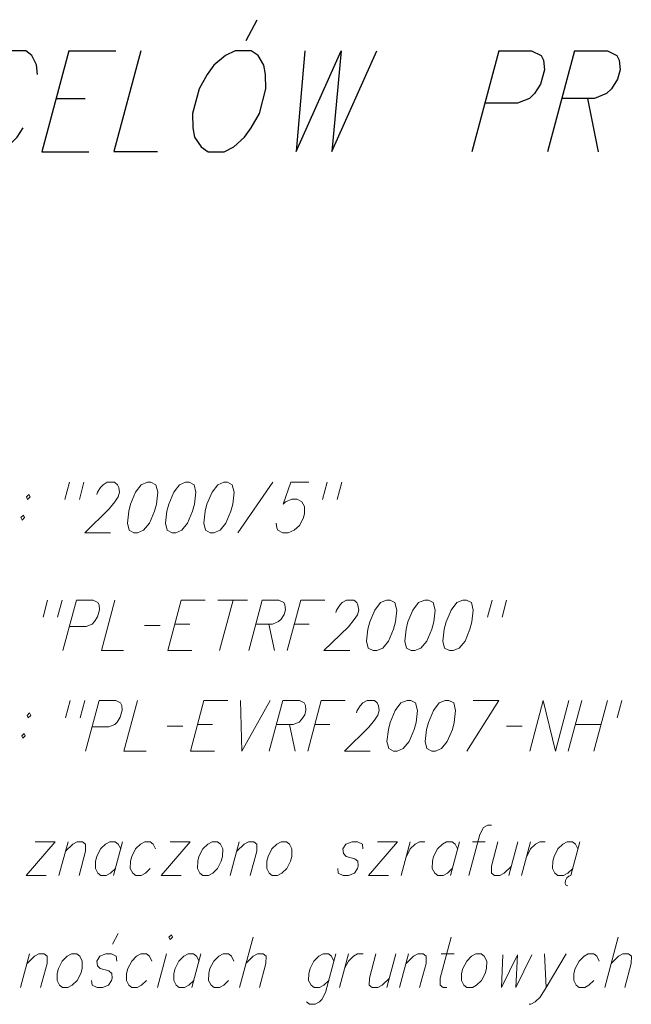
# Model space of a CAD drawing. Header units: millimetres. Extents: x 460 to 2266, y 622 to 2169.
# Tile 30 of 95: x 2024 to 2033, y 1829 to 1843. Entities that reach past the tile are written whole.
import ezdxf

# ---------------------------------------------------------------- set-up
doc = ezdxf.new("R2010")
doc.units = ezdxf.units.MM
doc.layers.add('#RAMKA', color=7, linetype='Continuous', lineweight=18)

# ---------------------------------------------------------------- blocks, each defined once
blk = doc.blocks.new('*U268')
at = {"layer": '#RAMKA', "color": 7, "linetype": 'ByBlock', "lineweight": 18}
blk.add_line((5555319.536, 5636176.632), (5555319.412, 5636176.171), dxfattribs=at)
at = {"layer": '#RAMKA', "color": 7, "linetype": 'ByBlock', "lineweight": 18, "flags": 128}
blk.add_lwpolyline([(5555319.501, 5636176.502), (5555319.602, 5636176.599), (5555319.66, 5636176.632), (5555319.735, 5636176.632), (5555319.776, 5636176.599), (5555319.774, 5636176.502), (5555319.686, 5636176.171)], dxfattribs=at)
blk = doc.blocks.new('*U269')
at = {"layer": '#RAMKA', "color": 7, "linetype": 'ByBlock', "lineweight": 18}
blk.add_line((5555320.671, 5636176.767), (5555320.746, 5636176.909), dxfattribs=at)
at = {"layer": '#RAMKA', "color": 7, "linetype": 'ByBlock', "lineweight": 18, "flags": 128}
blk.add_lwpolyline([(5555320.728, 5636176.534), (5555320.721, 5636176.599), (5555320.655, 5636176.632), (5555320.58, 5636176.632), (5555320.497, 5636176.599), (5555320.455, 5636176.534), (5555320.462, 5636176.469), (5555320.502, 5636176.431), (5555320.617, 5636176.399), (5555320.658, 5636176.366), (5555320.666, 5636176.301), (5555320.657, 5636176.268), (5555320.615, 5636176.203), (5555320.531, 5636176.171), (5555320.457, 5636176.171), (5555320.391, 5636176.203), (5555320.383, 5636176.268)], dxfattribs=at)
blk = doc.blocks.new('*U270')
at = {"layer": '#RAMKA', "color": 7, "linetype": 'ByBlock', "lineweight": 18}
blk.add_line((5555321.405, 5636176.632), (5555321.282, 5636176.171), dxfattribs=at)
at = {"layer": '#RAMKA', "color": 7, "linetype": 'ByBlock', "lineweight": 18, "flags": 128}
blk.add_lwpolyline([(5555321.441, 5636176.86), (5555321.457, 5636176.827), (5555321.491, 5636176.86), (5555321.475, 5636176.892), (5555321.441, 5636176.86)], dxfattribs=at)
blk = doc.blocks.new('*U271')
at = {"layer": '#RAMKA', "color": 7, "linetype": 'ByBlock', "lineweight": 18}
blk.add_line((5555321.878, 5636176.632), (5555321.754, 5636176.171), dxfattribs=at)
at = {"layer": '#RAMKA', "color": 7, "linetype": 'ByBlock', "lineweight": 18, "flags": 128}
blk.add_lwpolyline([(5555321.852, 5636176.534), (5555321.819, 5636176.599), (5555321.778, 5636176.632), (5555321.704, 5636176.632), (5555321.645, 5636176.599), (5555321.578, 5636176.534), (5555321.525, 5636176.431), (5555321.508, 5636176.366), (5555321.507, 5636176.268), (5555321.539, 5636176.203), (5555321.58, 5636176.171), (5555321.655, 5636176.171), (5555321.713, 5636176.203), (5555321.78, 5636176.268)], dxfattribs=at)
blk = doc.blocks.new('*U272')
at = {"layer": '#RAMKA', "color": 7, "linetype": 'ByBlock', "lineweight": 18}
blk.add_line((5555322.59, 5636176.86), (5555322.405, 5636176.171), dxfattribs=at)
at = {"layer": '#RAMKA', "color": 7, "linetype": 'ByBlock', "lineweight": 18, "flags": 128}
blk.add_lwpolyline([(5555322.494, 5636176.502), (5555322.594, 5636176.599), (5555322.653, 5636176.632), (5555322.728, 5636176.632), (5555322.769, 5636176.599), (5555322.767, 5636176.502), (5555322.679, 5636176.171)], dxfattribs=at)
blk = doc.blocks.new('*U273')
at = {"layer": '#RAMKA', "color": 7, "linetype": 'ByBlock', "lineweight": 18, "flags": 128}
for points in [[(5555323.722, 5636176.632), (5555323.581, 5636176.106), (5555323.53, 5636176.008), (5555323.497, 5636175.975), (5555323.438, 5636175.943), (5555323.364, 5636175.943), (5555323.323, 5636175.975)], [(5555323.696, 5636176.534), (5555323.664, 5636176.599), (5555323.623, 5636176.632), (5555323.548, 5636176.632), (5555323.49, 5636176.599), (5555323.423, 5636176.534), (5555323.37, 5636176.431), (5555323.353, 5636176.366), (5555323.351, 5636176.268), (5555323.384, 5636176.203), (5555323.425, 5636176.171), (5555323.499, 5636176.171), (5555323.558, 5636176.203), (5555323.625, 5636176.268)]]:
    blk.add_lwpolyline(points, dxfattribs=at)
blk = doc.blocks.new('*U274')
at = {"layer": '#RAMKA', "color": 7, "linetype": 'ByBlock', "lineweight": 18}
blk.add_line((5555323.897, 5636176.632), (5555323.773, 5636176.171), dxfattribs=at)
at = {"layer": '#RAMKA', "color": 7, "linetype": 'ByBlock', "lineweight": 18, "flags": 128}
blk.add_lwpolyline([(5555323.843, 5636176.431), (5555323.895, 5636176.534), (5555323.962, 5636176.599), (5555324.021, 5636176.632), (5555324.095, 5636176.632)], dxfattribs=at)
blk = doc.blocks.new('*U275')
at = {"layer": '#RAMKA', "color": 7, "linetype": 'ByBlock', "lineweight": 18}
blk.add_line((5555324.543, 5636176.632), (5555324.42, 5636176.171), dxfattribs=at)
at = {"layer": '#RAMKA', "color": 7, "linetype": 'ByBlock', "lineweight": 18, "flags": 128}
blk.add_lwpolyline([(5555324.27, 5636176.632), (5555324.181, 5636176.301), (5555324.18, 5636176.203), (5555324.221, 5636176.171), (5555324.295, 5636176.171), (5555324.354, 5636176.203), (5555324.455, 5636176.301)], dxfattribs=at)
blk = doc.blocks.new('*U276')
at = {"layer": '#RAMKA', "color": 7, "linetype": 'ByBlock', "lineweight": 18}
blk.add_line((5555324.717, 5636176.632), (5555324.594, 5636176.171), dxfattribs=at)
at = {"layer": '#RAMKA', "color": 7, "linetype": 'ByBlock', "lineweight": 18, "flags": 128}
blk.add_lwpolyline([(5555324.682, 5636176.502), (5555324.783, 5636176.599), (5555324.842, 5636176.632), (5555324.916, 5636176.632), (5555324.957, 5636176.599), (5555324.956, 5636176.502), (5555324.867, 5636176.171)], dxfattribs=at)
blk = doc.blocks.new('*U277')
at = {"layer": '#RAMKA', "color": 7, "linetype": 'ByBlock', "lineweight": 18}
blk.add_line((5555325.165, 5636176.632), (5555325.339, 5636176.632), dxfattribs=at)
at = {"layer": '#RAMKA', "color": 7, "linetype": 'ByBlock', "lineweight": 18, "flags": 128}
blk.add_lwpolyline([(5555325.301, 5636176.86), (5555325.151, 5636176.301), (5555325.15, 5636176.203), (5555325.191, 5636176.171), (5555325.24, 5636176.171)], dxfattribs=at)
blk = doc.blocks.new('*U278')
at = {"layer": '#RAMKA', "color": 7, "linetype": 'ByBlock', "lineweight": 18}
blk.add_line((5555326.574, 5636176.632), (5555326.599, 5636176.171), dxfattribs=at)
at = {"layer": '#RAMKA', "color": 7, "linetype": 'ByBlock', "lineweight": 18, "flags": 128}
blk.add_lwpolyline([(5555326.872, 5636176.632), (5555326.599, 5636176.171), (5555326.515, 5636176.041), (5555326.447, 5636175.975), (5555326.389, 5636175.943), (5555326.364, 5636175.943)], dxfattribs=at)
blk = doc.blocks.new('*U279')
at = {"layer": '#RAMKA', "color": 7, "linetype": 'ByBlock', "lineweight": 18}
blk.add_line((5555327.584, 5636176.86), (5555327.399, 5636176.171), dxfattribs=at)
at = {"layer": '#RAMKA', "color": 7, "linetype": 'ByBlock', "lineweight": 18, "flags": 128}
blk.add_lwpolyline([(5555327.488, 5636176.502), (5555327.589, 5636176.599), (5555327.647, 5636176.632), (5555327.722, 5636176.632), (5555327.763, 5636176.599), (5555327.762, 5636176.502), (5555327.673, 5636176.171)], dxfattribs=at)
blk = doc.blocks.new('*U358')
at = {"layer": '#RAMKA', "color": 7, "linetype": 'ByBlock', "lineweight": 18}
for p, q in [((5555319.781, 5636181.466), (5555319.719, 5636181.233)), ((5555319.98, 5636181.466), (5555319.918, 5636181.233))]:
    blk.add_line(p, q, dxfattribs=at)
blk = doc.blocks.new('*U359')
at = {"layer": '#RAMKA', "color": 7, "linetype": 'ByBlock', "lineweight": 18}
blk.add_line((5555320.175, 5636181.466), (5555319.99, 5636180.777), dxfattribs=at)
at = {"layer": '#RAMKA', "color": 7, "linetype": 'ByBlock', "lineweight": 18, "flags": 128}
blk.add_lwpolyline([(5555320.175, 5636181.466), (5555320.403, 5636181.466), (5555320.469, 5636181.433), (5555320.485, 5636181.401), (5555320.493, 5636181.336), (5555320.466, 5636181.238), (5555320.424, 5636181.173), (5555320.391, 5636181.14), (5555320.307, 5636181.108), (5555320.079, 5636181.108)], dxfattribs=at)
blk = doc.blocks.new('*U360')
at = {"layer": '#RAMKA', "color": 7, "linetype": 'ByBlock', "lineweight": 18}
for p, q in [((5555321.609, 5636181.466), (5555321.425, 5636180.777)), ((5555321.609, 5636181.466), (5555321.937, 5636181.466)), ((5555321.522, 5636181.14), (5555321.725, 5636181.14)), ((5555321.425, 5636180.777), (5555321.752, 5636180.777))]:
    blk.add_line(p, q, dxfattribs=at)
blk = doc.blocks.new('*U361')
at = {"layer": '#RAMKA', "color": 7, "linetype": 'ByBlock', "lineweight": 18}
for p, q in [((5555322.111, 5636181.466), (5555322.517, 5636181.466)), ((5555322.318, 5636181.466), (5555322.134, 5636180.777))]:
    blk.add_line(p, q, dxfattribs=at)
blk = doc.blocks.new('*U362')
at = {"layer": '#RAMKA', "color": 7, "linetype": 'ByBlock', "lineweight": 18}
for p, q in [((5555322.716, 5636181.466), (5555322.532, 5636180.777)), ((5555322.807, 5636181.14), (5555322.884, 5636180.777))]:
    blk.add_line(p, q, dxfattribs=at)
at = {"layer": '#RAMKA', "color": 7, "linetype": 'ByBlock', "lineweight": 18, "flags": 128}
blk.add_lwpolyline([(5555322.716, 5636181.466), (5555322.944, 5636181.466), (5555323.01, 5636181.433), (5555323.026, 5636181.401), (5555323.034, 5636181.336), (5555323.016, 5636181.271), (5555322.974, 5636181.206), (5555322.94, 5636181.173), (5555322.857, 5636181.14), (5555322.629, 5636181.14)], dxfattribs=at)
blk = doc.blocks.new('*U363')
at = {"layer": '#RAMKA', "color": 7, "linetype": 'ByBlock', "lineweight": 18}
for p, q in [((5555323.243, 5636181.466), (5555323.058, 5636180.777)), ((5555323.243, 5636181.466), (5555323.57, 5636181.466)), ((5555323.155, 5636181.14), (5555323.359, 5636181.14))]:
    blk.add_line(p, q, dxfattribs=at)
blk = doc.blocks.new('*U364')
at = {"layer": '#RAMKA', "color": 7, "linetype": 'ByBlock', "lineweight": 18}
for p, q in [((5555325.858, 5636181.466), (5555325.796, 5636181.233)), ((5555326.057, 5636181.466), (5555325.995, 5636181.233))]:
    blk.add_line(p, q, dxfattribs=at)
blk = doc.blocks.new('*U374')
at = {"layer": '#RAMKA', "color": 7, "linetype": 'ByBlock', "lineweight": 18, "flags": 128}
for points in [[(5555319.536, 5636179.925), (5555319.502, 5636179.892), (5555319.518, 5636179.86), (5555319.552, 5636179.892), (5555319.536, 5636179.925)], [(5555319.46, 5636179.643), (5555319.427, 5636179.61), (5555319.443, 5636179.578), (5555319.476, 5636179.61), (5555319.46, 5636179.643)]]:
    blk.add_lwpolyline(points, dxfattribs=at)
blk = doc.blocks.new('*U375')
at = {"layer": '#RAMKA', "color": 7, "linetype": 'ByBlock', "lineweight": 18}
for p, q in [((5555320.091, 5636180.093), (5555320.028, 5636179.86)), ((5555320.29, 5636180.093), (5555320.227, 5636179.86))]:
    blk.add_line(p, q, dxfattribs=at)
blk = doc.blocks.new('*U376')
at = {"layer": '#RAMKA', "color": 7, "linetype": 'ByBlock', "lineweight": 18}
blk.add_line((5555320.485, 5636180.093), (5555320.3, 5636179.404), dxfattribs=at)
at = {"layer": '#RAMKA', "color": 7, "linetype": 'ByBlock', "lineweight": 18, "flags": 128}
blk.add_lwpolyline([(5555320.485, 5636180.093), (5555320.713, 5636180.093), (5555320.779, 5636180.061), (5555320.795, 5636180.028), (5555320.802, 5636179.963), (5555320.776, 5636179.865), (5555320.734, 5636179.8), (5555320.7, 5636179.768), (5555320.617, 5636179.735), (5555320.389, 5636179.735)], dxfattribs=at)
blk = doc.blocks.new('*U377')
at = {"layer": '#RAMKA', "color": 7, "linetype": 'ByBlock', "lineweight": 18}
for p, q in [((5555321.919, 5636180.093), (5555321.734, 5636179.404)), ((5555321.919, 5636180.093), (5555322.246, 5636180.093)), ((5555321.832, 5636179.768), (5555322.035, 5636179.768)), ((5555321.734, 5636179.404), (5555322.062, 5636179.404))]:
    blk.add_line(p, q, dxfattribs=at)
blk = doc.blocks.new('*U378')
at = {"layer": '#RAMKA', "color": 7, "linetype": 'ByBlock', "lineweight": 18}
for p in [(5555322.42, 5636180.093), (5555322.823, 5636180.093)]:
    blk.add_line(p, (5555322.439, 5636179.404), dxfattribs=at)
blk = doc.blocks.new('*U379')
at = {"layer": '#RAMKA', "color": 7, "linetype": 'ByBlock', "lineweight": 18}
for p, q in [((5555322.997, 5636180.093), (5555322.812, 5636179.404)), ((5555323.088, 5636179.768), (5555323.165, 5636179.404))]:
    blk.add_line(p, q, dxfattribs=at)
at = {"layer": '#RAMKA', "color": 7, "linetype": 'ByBlock', "lineweight": 18, "flags": 128}
blk.add_lwpolyline([(5555322.997, 5636180.093), (5555323.225, 5636180.093), (5555323.291, 5636180.061), (5555323.307, 5636180.028), (5555323.314, 5636179.963), (5555323.297, 5636179.898), (5555323.254, 5636179.833), (5555323.221, 5636179.8), (5555323.138, 5636179.768), (5555322.91, 5636179.768)], dxfattribs=at)
blk = doc.blocks.new('*U380')
at = {"layer": '#RAMKA', "color": 7, "linetype": 'ByBlock', "lineweight": 18}
for p, q in [((5555323.523, 5636180.093), (5555323.339, 5636179.404)), ((5555323.523, 5636180.093), (5555323.851, 5636180.093)), ((5555323.436, 5636179.768), (5555323.639, 5636179.768))]:
    blk.add_line(p, q, dxfattribs=at)
blk = doc.blocks.new('*U381')
at = {"layer": '#RAMKA', "color": 7, "linetype": 'ByBlock', "lineweight": 18}
for p, q in [((5555325.952, 5636180.093), (5555325.515, 5636179.404)), ((5555325.6, 5636180.093), (5555325.952, 5636180.093))]:
    blk.add_line(p, q, dxfattribs=at)
blk = doc.blocks.new('*U382')
at = {"layer": '#RAMKA', "color": 7, "linetype": 'ByBlock', "lineweight": 18}
for p, q in [((5555327.084, 5636180.093), (5555326.9, 5636179.404)), ((5555327.437, 5636180.093), (5555327.252, 5636179.404)), ((5555326.997, 5636179.768), (5555327.349, 5636179.768))]:
    blk.add_line(p, q, dxfattribs=at)
blk = doc.blocks.new('*U398')
at = {"layer": '#RAMKA', "color": 7, "linetype": 'ByBlock', "lineweight": 18}
for p, q in [((5555319.887, 5636178.164), (5555319.489, 5636177.703)), ((5555319.613, 5636178.164), (5555319.887, 5636178.164)), ((5555319.489, 5636177.703), (5555319.763, 5636177.703))]:
    blk.add_line(p, q, dxfattribs=at)
blk = doc.blocks.new('*U399')
at = {"layer": '#RAMKA', "color": 7, "linetype": 'ByBlock', "lineweight": 18}
blk.add_line((5555320.061, 5636178.164), (5555319.937, 5636177.703), dxfattribs=at)
at = {"layer": '#RAMKA', "color": 7, "linetype": 'ByBlock', "lineweight": 18, "flags": 128}
blk.add_lwpolyline([(5555320.026, 5636178.034), (5555320.127, 5636178.132), (5555320.185, 5636178.164), (5555320.26, 5636178.164), (5555320.301, 5636178.132), (5555320.299, 5636178.034), (5555320.211, 5636177.703)], dxfattribs=at)
blk = doc.blocks.new('*U400')
at = {"layer": '#RAMKA', "color": 7, "linetype": 'ByBlock', "lineweight": 18}
blk.add_line((5555320.807, 5636178.164), (5555320.683, 5636177.703), dxfattribs=at)
at = {"layer": '#RAMKA', "color": 7, "linetype": 'ByBlock', "lineweight": 18, "flags": 128}
blk.add_lwpolyline([(5555320.781, 5636178.067), (5555320.748, 5636178.132), (5555320.707, 5636178.164), (5555320.633, 5636178.164), (5555320.574, 5636178.132), (5555320.507, 5636178.067), (5555320.455, 5636177.964), (5555320.437, 5636177.899), (5555320.436, 5636177.801), (5555320.468, 5636177.736), (5555320.509, 5636177.703), (5555320.584, 5636177.703), (5555320.642, 5636177.736), (5555320.709, 5636177.801)], dxfattribs=at)
blk = doc.blocks.new('*U401')
at = {"layer": '#RAMKA', "color": 7, "linetype": 'ByBlock', "lineweight": 18}
for p, q in [((5555321.731, 5636178.164), (5555321.334, 5636177.703)), ((5555321.458, 5636178.164), (5555321.731, 5636178.164)), ((5555321.334, 5636177.703), (5555321.608, 5636177.703))]:
    blk.add_line(p, q, dxfattribs=at)
blk = doc.blocks.new('*U402')
at = {"layer": '#RAMKA', "color": 7, "linetype": 'ByBlock', "lineweight": 18}
blk.add_line((5555322.403, 5636178.164), (5555322.279, 5636177.703), dxfattribs=at)
at = {"layer": '#RAMKA', "color": 7, "linetype": 'ByBlock', "lineweight": 18, "flags": 128}
blk.add_lwpolyline([(5555322.368, 5636178.034), (5555322.469, 5636178.132), (5555322.527, 5636178.164), (5555322.602, 5636178.164), (5555322.643, 5636178.132), (5555322.641, 5636178.034), (5555322.553, 5636177.703)], dxfattribs=at)
blk = doc.blocks.new('*U403')
at = {"layer": '#RAMKA', "color": 7, "linetype": 'ByBlock', "lineweight": 18}
for p, q in [((5555324.567, 5636178.164), (5555324.17, 5636177.703)), ((5555324.293, 5636178.164), (5555324.567, 5636178.164)), ((5555324.17, 5636177.703), (5555324.443, 5636177.703))]:
    blk.add_line(p, q, dxfattribs=at)
blk = doc.blocks.new('*U404')
at = {"layer": '#RAMKA', "color": 7, "linetype": 'ByBlock', "lineweight": 18}
blk.add_line((5555324.741, 5636178.164), (5555324.617, 5636177.703), dxfattribs=at)
at = {"layer": '#RAMKA', "color": 7, "linetype": 'ByBlock', "lineweight": 18, "flags": 128}
blk.add_lwpolyline([(5555324.687, 5636177.964), (5555324.74, 5636178.067), (5555324.807, 5636178.132), (5555324.865, 5636178.164), (5555324.94, 5636178.164)], dxfattribs=at)
blk = doc.blocks.new('*U405')
at = {"layer": '#RAMKA', "color": 7, "linetype": 'ByBlock', "lineweight": 18}
blk.add_line((5555325.412, 5636178.164), (5555325.289, 5636177.703), dxfattribs=at)
at = {"layer": '#RAMKA', "color": 7, "linetype": 'ByBlock', "lineweight": 18, "flags": 128}
blk.add_lwpolyline([(5555325.386, 5636178.067), (5555325.354, 5636178.132), (5555325.313, 5636178.164), (5555325.238, 5636178.164), (5555325.18, 5636178.132), (5555325.113, 5636178.067), (5555325.06, 5636177.964), (5555325.043, 5636177.899), (5555325.041, 5636177.801), (5555325.074, 5636177.736), (5555325.115, 5636177.703), (5555325.189, 5636177.703), (5555325.248, 5636177.736), (5555325.315, 5636177.801)], dxfattribs=at)
blk = doc.blocks.new('*U406')
at = {"layer": '#RAMKA', "color": 7, "linetype": 'ByBlock', "lineweight": 18}
blk.add_line((5555325.591, 5636178.164), (5555325.765, 5636178.164), dxfattribs=at)
at = {"layer": '#RAMKA', "color": 7, "linetype": 'ByBlock', "lineweight": 18, "flags": 128}
blk.add_lwpolyline([(5555325.851, 5636178.392), (5555325.801, 5636178.392), (5555325.742, 5636178.36), (5555325.691, 5636178.262), (5555325.542, 5636177.703)], dxfattribs=at)
blk = doc.blocks.new('*U407')
at = {"layer": '#RAMKA', "color": 7, "linetype": 'ByBlock', "lineweight": 18}
blk.add_line((5555326.212, 5636178.164), (5555326.089, 5636177.703), dxfattribs=at)
at = {"layer": '#RAMKA', "color": 7, "linetype": 'ByBlock', "lineweight": 18, "flags": 128}
blk.add_lwpolyline([(5555325.939, 5636178.164), (5555325.85, 5636177.833), (5555325.849, 5636177.736), (5555325.89, 5636177.703), (5555325.964, 5636177.703), (5555326.023, 5636177.736), (5555326.124, 5636177.833)], dxfattribs=at)
blk = doc.blocks.new('*U408')
at = {"layer": '#RAMKA', "color": 7, "linetype": 'ByBlock', "lineweight": 18}
blk.add_line((5555326.386, 5636178.164), (5555326.263, 5636177.703), dxfattribs=at)
at = {"layer": '#RAMKA', "color": 7, "linetype": 'ByBlock', "lineweight": 18, "flags": 128}
blk.add_lwpolyline([(5555326.333, 5636177.964), (5555326.385, 5636178.067), (5555326.452, 5636178.132), (5555326.511, 5636178.164), (5555326.585, 5636178.164)], dxfattribs=at)
blk = doc.blocks.new('*U409')
at = {"layer": '#RAMKA', "color": 7, "linetype": 'ByBlock', "lineweight": 18}
for p, q in [((5555327.058, 5636178.164), (5555326.934, 5636177.703)), ((5555326.862, 5636177.633), (5555326.86, 5636177.595)), ((5555326.86, 5636177.595), (5555326.873, 5636177.568)), ((5555326.88, 5636177.671), (5555326.862, 5636177.633)), ((5555326.907, 5636177.692), (5555326.88, 5636177.671)), ((5555326.934, 5636177.703), (5555326.907, 5636177.692)), ((5555326.873, 5636177.568), (5555326.897, 5636177.562))]:
    blk.add_line(p, q, dxfattribs=at)
at = {"layer": '#RAMKA', "color": 7, "linetype": 'ByBlock', "lineweight": 18, "flags": 128}
blk.add_lwpolyline([(5555327.032, 5636178.067), (5555327, 5636178.132), (5555326.959, 5636178.164), (5555326.884, 5636178.164), (5555326.825, 5636178.132), (5555326.758, 5636178.067), (5555326.706, 5636177.964), (5555326.688, 5636177.899), (5555326.687, 5636177.801), (5555326.719, 5636177.736), (5555326.76, 5636177.703), (5555326.835, 5636177.703), (5555326.893, 5636177.736), (5555326.961, 5636177.801)], dxfattribs=at)
blk = doc.blocks.new('*U414')
at = {"layer": '#RAMKA', "color": 7, "linetype": 'ByBlock', "lineweight": 25}
for p, q in [((5555320.073, 5636188.975), (5555319.703, 5636187.595)), ((5555320.073, 5636188.975), (5555320.716, 5636188.975)), ((5555319.898, 5636188.323), (5555320.297, 5636188.323)), ((5555319.703, 5636187.595), (5555320.347, 5636187.595))]:
    blk.add_line(p, q, dxfattribs=at)
blk = doc.blocks.new('*U415')
at = {"layer": '#RAMKA', "color": 7, "linetype": 'ByBlock', "lineweight": 25}
blk.add_line((5555322.497, 5636189.116), (5555322.646, 5636189.398), dxfattribs=at)
at = {"layer": '#RAMKA', "color": 7, "linetype": 'ByBlock', "lineweight": 25, "flags": 128}
blk.add_lwpolyline([(5555322.345, 5636188.975), (5555322.213, 5636188.91), (5555322.056, 5636188.779), (5555321.964, 5636188.649), (5555321.855, 5636188.454), (5555321.765, 5636188.117), (5555321.769, 5636187.921), (5555321.791, 5636187.791), (5555321.879, 5636187.661), (5555321.975, 5636187.595), (5555322.195, 5636187.595), (5555322.327, 5636187.661), (5555322.475, 5636187.791), (5555322.567, 5636187.921), (5555322.677, 5636188.117), (5555322.767, 5636188.454), (5555322.762, 5636188.649), (5555322.74, 5636188.779), (5555322.661, 5636188.91), (5555322.565, 5636188.975), (5555322.345, 5636188.975)], dxfattribs=at)
blk = doc.blocks.new('*U416')
at = {"layer": '#RAMKA', "color": 7, "linetype": 'ByBlock', "lineweight": 25}
blk.add_line((5555325.952, 5636188.975), (5555325.583, 5636187.595), dxfattribs=at)
at = {"layer": '#RAMKA', "color": 7, "linetype": 'ByBlock', "lineweight": 25, "flags": 128}
blk.add_lwpolyline([(5555325.952, 5636188.975), (5555326.4, 5636188.975), (5555326.53, 5636188.91), (5555326.561, 5636188.844), (5555326.575, 5636188.714), (5555326.522, 5636188.519), (5555326.439, 5636188.388), (5555326.372, 5636188.323), (5555326.208, 5636188.258), (5555325.76, 5636188.258)], dxfattribs=at)
blk = doc.blocks.new('*U417')
at = {"layer": '#RAMKA', "color": 7, "linetype": 'ByBlock', "lineweight": 25}
for p, q in [((5555326.987, 5636188.975), (5555326.617, 5636187.595)), ((5555327.162, 5636188.323), (5555327.309, 5636187.595))]:
    blk.add_line(p, q, dxfattribs=at)
at = {"layer": '#RAMKA', "color": 7, "linetype": 'ByBlock', "lineweight": 25, "flags": 128}
blk.add_lwpolyline([(5555326.987, 5636188.975), (5555327.435, 5636188.975), (5555327.564, 5636188.91), (5555327.595, 5636188.844), (5555327.609, 5636188.714), (5555327.574, 5636188.584), (5555327.49, 5636188.454), (5555327.424, 5636188.388), (5555327.26, 5636188.323), (5555326.812, 5636188.323)], dxfattribs=at)
blk = doc.blocks.new('*U441')
at = {"layer": '#RAMKA', "color": 7, "linetype": 'ByBlock', "lineweight": 18, "flags": 128}
for points in [[(5555319.525, 5636182.909), (5555319.492, 5636182.876), (5555319.508, 5636182.843), (5555319.542, 5636182.876), (5555319.525, 5636182.909)], [(5555319.45, 5636182.626), (5555319.416, 5636182.594), (5555319.432, 5636182.561), (5555319.466, 5636182.594), (5555319.45, 5636182.626)]]:
    blk.add_lwpolyline(points, dxfattribs=at)
blk = doc.blocks.new('*U442')
at = {"layer": '#RAMKA', "color": 7, "linetype": 'ByBlock', "lineweight": 18}
for p, q in [((5555320.08, 5636183.077), (5555320.018, 5636182.843)), ((5555320.279, 5636183.077), (5555320.217, 5636182.843))]:
    blk.add_line(p, q, dxfattribs=at)
blk = doc.blocks.new('*U443')
at = {"layer": '#RAMKA', "color": 7, "linetype": 'ByBlock', "lineweight": 18}
for p, q in [((5555323.604, 5636183.077), (5555323.542, 5636182.843)), ((5555323.803, 5636183.077), (5555323.74, 5636182.843))]:
    blk.add_line(p, q, dxfattribs=at)

msp = doc.modelspace()

# ---------------------------------------------------------------- linework, layer by layer
at = {"layer": '#RAMKA', "color": 7, "linetype": 'Continuous', "lineweight": 18}
for p, q in [((2027.727, 1836.454), (2027.248, 1835.765)), ((2025.971, 1834.496), (2026.186, 1834.496)), ((2032.496, 1833.47), (2032.434, 1833.237)), ((2026.28, 1833.123), (2026.496, 1833.123)), ((2030.919, 1833.123), (2031.135, 1833.123))]:
    msp.add_line(p, q, dxfattribs=at)
at = {"layer": '#RAMKA', "color": 7, "linetype": 'Continuous', "lineweight": 25, "flags": 128}
for points in [[(2024.508, 1842.026), (2024.495, 1842.157), (2024.432, 1842.287), (2024.351, 1842.352), (2024.156, 1842.352), (2024.041, 1842.287), (2023.908, 1842.157), (2023.816, 1842.026), (2023.715, 1841.831), (2023.625, 1841.494), (2023.621, 1841.298), (2023.643, 1841.168), (2023.706, 1841.038), (2023.786, 1840.973), (2023.982, 1840.973), (2024.097, 1841.038), (2024.23, 1841.168), (2024.313, 1841.298)], [(2025.923, 1842.352), (2025.554, 1840.973), (2026.148, 1840.973)], [(2028.162, 1842.352), (2028.045, 1840.973), (2028.659, 1842.352), (2028.534, 1840.973), (2029.148, 1842.352)]]:
    msp.add_lwpolyline(points, dxfattribs=at)
at = {"layer": '#RAMKA', "color": 7, "linetype": 'Continuous', "lineweight": 18, "flags": 128}
for points in [[(2025.319, 1836.286), (2025.328, 1836.318), (2025.37, 1836.383), (2025.405, 1836.421), (2025.463, 1836.454), (2025.563, 1836.454), (2025.604, 1836.421), (2025.619, 1836.383), (2025.63, 1836.318), (2025.613, 1836.253), (2025.566, 1836.188), (2025.49, 1836.09), (2025.154, 1835.765), (2025.507, 1835.765)], [(2026.011, 1836.454), (2025.927, 1836.421), (2025.85, 1836.318), (2025.781, 1836.156), (2025.755, 1836.058), (2025.737, 1835.895), (2025.76, 1835.798), (2025.826, 1835.765), (2025.876, 1835.765), (2025.959, 1835.798), (2026.039, 1835.895), (2026.108, 1836.058), (2026.134, 1836.156), (2026.153, 1836.318), (2026.126, 1836.421), (2026.06, 1836.454), (2026.011, 1836.454)], [(2026.533, 1836.454), (2026.45, 1836.421), (2026.372, 1836.318), (2026.304, 1836.156), (2026.278, 1836.058), (2026.259, 1835.895), (2026.282, 1835.798), (2026.348, 1835.765), (2026.398, 1835.765), (2026.481, 1835.798), (2026.561, 1835.895), (2026.63, 1836.058), (2026.656, 1836.156), (2026.675, 1836.318), (2026.649, 1836.421), (2026.583, 1836.454), (2026.533, 1836.454)], [(2027.055, 1836.454), (2026.972, 1836.421), (2026.895, 1836.318), (2026.826, 1836.156), (2026.8, 1836.058), (2026.781, 1835.895), (2026.805, 1835.798), (2026.871, 1835.765), (2026.92, 1835.765), (2027.004, 1835.798), (2027.084, 1835.895), (2027.152, 1836.058), (2027.178, 1836.156), (2027.197, 1836.318), (2027.171, 1836.421), (2027.105, 1836.454), (2027.055, 1836.454)], [(2028.22, 1836.454), (2027.971, 1836.454), (2027.867, 1836.156), (2027.9, 1836.188), (2027.984, 1836.221), (2028.058, 1836.221), (2028.124, 1836.188), (2028.16, 1836.123), (2028.159, 1836.025), (2028.142, 1835.96), (2028.091, 1835.863), (2028.019, 1835.798), (2027.936, 1835.765), (2027.861, 1835.765), (2027.796, 1835.798), (2027.779, 1835.83), (2027.772, 1835.895)], [(2025.566, 1834.843), (2025.382, 1834.154), (2025.685, 1834.154)], [(2028.589, 1834.675), (2028.598, 1834.707), (2028.64, 1834.773), (2028.675, 1834.811), (2028.734, 1834.843), (2028.833, 1834.843), (2028.874, 1834.811), (2028.889, 1834.773), (2028.9, 1834.707), (2028.883, 1834.642), (2028.836, 1834.577), (2028.76, 1834.48), (2028.425, 1834.154), (2028.777, 1834.154)], [(2029.281, 1834.843), (2029.197, 1834.811), (2029.12, 1834.707), (2029.052, 1834.545), (2029.025, 1834.447), (2029.007, 1834.284), (2029.03, 1834.187), (2029.096, 1834.154), (2029.146, 1834.154), (2029.229, 1834.187), (2029.309, 1834.284), (2029.378, 1834.447), (2029.404, 1834.545), (2029.423, 1834.707), (2029.396, 1834.811), (2029.331, 1834.843), (2029.281, 1834.843)], [(2029.803, 1834.843), (2029.72, 1834.811), (2029.642, 1834.707), (2029.574, 1834.545), (2029.548, 1834.447), (2029.529, 1834.284), (2029.553, 1834.187), (2029.618, 1834.154), (2029.668, 1834.154), (2029.752, 1834.187), (2029.832, 1834.284), (2029.9, 1834.447), (2029.926, 1834.545), (2029.945, 1834.707), (2029.919, 1834.811), (2029.853, 1834.843), (2029.803, 1834.843)], [(2030.325, 1834.843), (2030.242, 1834.811), (2030.165, 1834.707), (2030.096, 1834.545), (2030.07, 1834.447), (2030.051, 1834.284), (2030.075, 1834.187), (2030.141, 1834.154), (2030.191, 1834.154), (2030.274, 1834.187), (2030.354, 1834.284), (2030.422, 1834.447), (2030.449, 1834.545), (2030.467, 1834.707), (2030.441, 1834.811), (2030.375, 1834.843), (2030.325, 1834.843)], [(2025.876, 1833.47), (2025.691, 1832.781), (2025.994, 1832.781)], [(2028.869, 1833.302), (2028.878, 1833.335), (2028.921, 1833.4), (2028.956, 1833.438), (2029.014, 1833.47), (2029.114, 1833.47), (2029.155, 1833.438), (2029.169, 1833.4), (2029.181, 1833.335), (2029.163, 1833.27), (2029.117, 1833.204), (2029.041, 1833.107), (2028.705, 1832.781), (2029.057, 1832.781)], [(2029.561, 1833.47), (2029.478, 1833.438), (2029.401, 1833.335), (2029.332, 1833.172), (2029.306, 1833.074), (2029.287, 1832.911), (2029.311, 1832.814), (2029.377, 1832.781), (2029.426, 1832.781), (2029.51, 1832.814), (2029.59, 1832.911), (2029.658, 1833.074), (2029.684, 1833.172), (2029.703, 1833.335), (2029.677, 1833.438), (2029.611, 1833.47), (2029.561, 1833.47)], [(2030.084, 1833.47), (2030, 1833.438), (2029.923, 1833.335), (2029.854, 1833.172), (2029.828, 1833.074), (2029.81, 1832.911), (2029.833, 1832.814), (2029.899, 1832.781), (2029.949, 1832.781), (2030.032, 1832.814), (2030.112, 1832.911), (2030.181, 1833.074), (2030.207, 1833.172), (2030.225, 1833.335), (2030.199, 1833.438), (2030.133, 1833.47), (2030.084, 1833.47)], [(2031.238, 1832.781), (2031.423, 1833.47), (2031.59, 1832.781), (2031.775, 1833.47)], [(2026.122, 1831.444), (2026.09, 1831.509), (2026.049, 1831.542), (2025.974, 1831.542), (2025.916, 1831.509), (2025.849, 1831.444), (2025.796, 1831.341), (2025.779, 1831.276), (2025.777, 1831.178), (2025.81, 1831.113), (2025.851, 1831.081), (2025.925, 1831.081), (2025.984, 1831.113), (2026.051, 1831.178)], [(2026.895, 1831.542), (2026.836, 1831.509), (2026.769, 1831.444), (2026.716, 1831.341), (2026.699, 1831.276), (2026.698, 1831.178), (2026.73, 1831.113), (2026.771, 1831.081), (2026.846, 1831.081), (2026.904, 1831.113), (2026.971, 1831.178), (2027.022, 1831.276), (2027.04, 1831.341), (2027.043, 1831.444), (2027.01, 1831.509), (2026.969, 1831.542), (2026.895, 1831.542)], [(2027.84, 1831.542), (2027.781, 1831.509), (2027.714, 1831.444), (2027.662, 1831.341), (2027.644, 1831.276), (2027.643, 1831.178), (2027.675, 1831.113), (2027.716, 1831.081), (2027.791, 1831.081), (2027.849, 1831.113), (2027.916, 1831.178), (2027.967, 1831.276), (2027.985, 1831.341), (2027.988, 1831.444), (2027.955, 1831.509), (2027.914, 1831.542), (2027.84, 1831.542)], [(2028.958, 1831.444), (2028.95, 1831.509), (2028.884, 1831.542), (2028.81, 1831.542), (2028.726, 1831.509), (2028.684, 1831.444), (2028.692, 1831.379), (2028.731, 1831.341), (2028.847, 1831.308), (2028.888, 1831.276), (2028.895, 1831.211), (2028.886, 1831.178), (2028.844, 1831.113), (2028.761, 1831.081), (2028.686, 1831.081), (2028.62, 1831.113), (2028.613, 1831.178)], [(2024.973, 1830.009), (2024.914, 1829.977), (2024.847, 1829.911), (2024.794, 1829.808), (2024.777, 1829.743), (2024.776, 1829.646), (2024.808, 1829.58), (2024.849, 1829.548), (2024.924, 1829.548), (2024.982, 1829.58), (2025.049, 1829.646), (2025.1, 1829.743), (2025.118, 1829.808), (2025.121, 1829.911), (2025.088, 1829.977), (2025.047, 1830.009), (2024.973, 1830.009)], [(2026.07, 1829.911), (2026.038, 1829.977), (2025.997, 1830.009), (2025.922, 1830.009), (2025.863, 1829.977), (2025.796, 1829.911), (2025.744, 1829.808), (2025.726, 1829.743), (2025.725, 1829.646), (2025.757, 1829.58), (2025.798, 1829.548), (2025.873, 1829.548), (2025.931, 1829.58), (2025.999, 1829.646)], [(2027.193, 1829.911), (2027.161, 1829.977), (2027.12, 1830.009), (2027.045, 1830.009), (2026.987, 1829.977), (2026.92, 1829.911), (2026.867, 1829.808), (2026.85, 1829.743), (2026.848, 1829.646), (2026.881, 1829.58), (2026.922, 1829.548), (2026.996, 1829.548), (2027.055, 1829.58), (2027.122, 1829.646)], [(2030.502, 1830.009), (2030.444, 1829.977), (2030.377, 1829.911), (2030.324, 1829.808), (2030.307, 1829.743), (2030.306, 1829.646), (2030.338, 1829.58), (2030.379, 1829.548), (2030.454, 1829.548), (2030.512, 1829.58), (2030.579, 1829.646), (2030.63, 1829.743), (2030.648, 1829.808), (2030.65, 1829.911), (2030.618, 1829.977), (2030.577, 1830.009), (2030.502, 1830.009)], [(2030.873, 1829.998), (2030.853, 1829.548), (2031.071, 1829.998), (2031.048, 1829.548), (2031.266, 1829.998)], [(2032.188, 1829.911), (2032.155, 1829.977), (2032.114, 1830.009), (2032.04, 1830.009), (2031.981, 1829.977), (2031.914, 1829.911), (2031.861, 1829.808), (2031.844, 1829.743), (2031.843, 1829.646), (2031.875, 1829.58), (2031.916, 1829.548), (2031.991, 1829.548), (2032.049, 1829.58), (2032.116, 1829.646)]]:
    msp.add_lwpolyline(points, dxfattribs=at)

# ---------------------------------------------------------------- block references
at = {"layer": '#RAMKA', "color": 7, "linetype": 'Continuous', "lineweight": 25}
for name in ['*U415', '*U414', '*U416', '*U417']:
    msp.add_blockref(name, (-5553295.135, -5634346.623), dxfattribs=at)
at = {"layer": '#RAMKA', "color": 7, "linetype": 'Continuous', "lineweight": 18}
for name in ['*U442', '*U443', '*U441', '*U358', '*U359', '*U360', '*U361', '*U362', '*U363', '*U364', '*U375', '*U376', '*U377', '*U378', '*U379', '*U380', '*U381', '*U382', '*U374', '*U406', '*U398', '*U399', '*U400', '*U401', '*U402', '*U403', '*U404', '*U405', '*U407', '*U408', '*U409', '*U269', '*U270', '*U272', '*U277', '*U279', '*U268', '*U271', '*U273', '*U274', '*U275', '*U276', '*U278']:
    msp.add_blockref(name, (-5553295.135, -5634346.623), dxfattribs=at)

doc.saveas('drawing.dxf')
